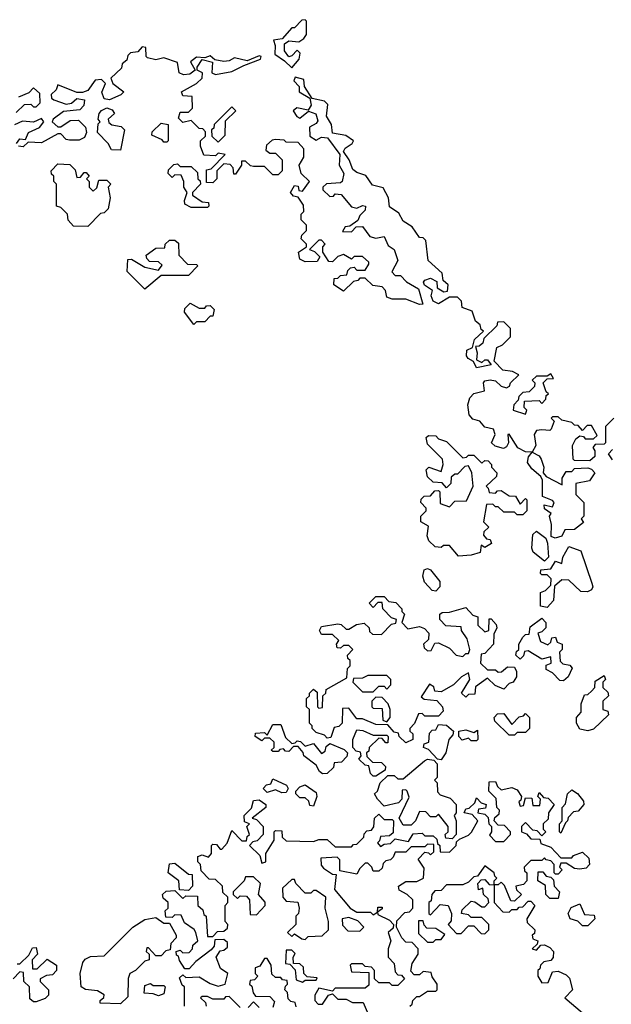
# Model space of a CAD drawing. Extents: x 2701205 to 2963787, y 496209 to 720276.
# Tile 45 of 154: x 2763994 to 2766171, y 658361 to 661980. Entities that reach past the tile are written whole.
import ezdxf

# ---------------------------------------------------------------- set-up
doc = ezdxf.new("R2010")
doc.units = 0

msp = doc.modelspace()

# ---------------------------------------------------------------- linework, layer by layer
at = {"layer": '0CON05XD'}
for points in [[(2764995, 661802.5), (2765022.5, 661835), (2765026.4, 661856.4), (2765015, 661867.5), (2764995, 661846.7), (2764983.8, 661843.8), (2764968.8, 661865), (2764968.3, 661891.7), (2764985, 661902.5), (2765021.7, 661898.3), (2765039.3, 661910.7), (2765050, 661925), (2765050, 661975), (2765045, 661980), (2765031.7, 661978.3), (2765005, 661950), (2764995, 661950), (2764960, 661910), (2764927.5, 661905), (2764934, 661885), (2764932.7, 661852.7), (2764968.8, 661828.8), (2764995, 661802.5)], [(2764818.6, 661811.4), (2764880, 661835), (2764882.5, 661845), (2764875, 661847.5), (2764830.7, 661829.3), (2764785, 661840), (2764765, 661828.8), (2764745, 661826.2), (2764712.5, 661832.5), (2764695, 661846.7), (2764675, 661840), (2764645, 661842.5), (2764622.5, 661825), (2764640, 661795), (2764620, 661780), (2764596.8, 661776.8), (2764581.2, 661785), (2764575, 661822.5), (2764525, 661840), (2764495, 661832.5), (2764465, 661840), (2764460, 661845), (2764458.3, 661878.3), (2764445, 661880), (2764428.3, 661861.7), (2764401.7, 661858.3), (2764391.7, 661848.3), (2764388.3, 661831.7), (2764371.7, 661818.3), (2764368.3, 661801.7), (2764330, 661765), (2764337.5, 661745), (2764377.5, 661715), (2764366.4, 661703.6), (2764325, 661685.6), (2764305, 661688.8), (2764296.4, 661713.6), (2764310, 661745), (2764295, 661760), (2764271.7, 661758.3), (2764245, 661720), (2764225, 661712.5), (2764205, 661712.5), (2764135, 661740), (2764128.3, 661721.7), (2764110, 661705), (2764111.7, 661691.7), (2764120, 661685), (2764165, 661670), (2764185, 661673.3), (2764205, 661690), (2764232.5, 661685), (2764230, 661665), (2764215, 661649.2), (2764155, 661642), (2764118, 661615), (2764113.3, 661605), (2764135, 661586.2), (2764145, 661586.2), (2764180.3, 661609.7), (2764210.3, 661610.3), (2764236.7, 661585), (2764240, 661565), (2764233, 661547), (2764213, 661537), (2764177, 661537), (2764165, 661540), (2764145, 661560), (2764135, 661560), (2764075, 661527.5), (2764025, 661530), (2764007, 661513), (2763990, 661515)], [(2766180, 660515), (2766150, 660485), (2766150, 660425), (2766145, 660420), (2766111.7, 660418.3), (2766102.5, 660407.5), (2766110, 660395), (2766110, 660375), (2766091.7, 660358.3), (2766035, 660360), (2766030, 660365), (2766027.5, 660415), (2766040, 660440), (2766055, 660450), (2766068.3, 660448.3), (2766075, 660440), (2766105, 660440), (2766118.3, 660451.7), (2766098.3, 660488.3), (2766081.7, 660488.3), (2766065, 660470), (2766048.3, 660488.3), (2766035, 660490), (2766025, 660500), (2765988.3, 660508.3), (2765975, 660520), (2765955, 660520), (2765950, 660515), (2765960, 660505), (2765950, 660475), (2765945, 660470), (2765915, 660472.5), (2765895, 660470), (2765887.5, 660455), (2765892.5, 660415), (2765880, 660390), (2765905, 660377.5), (2765913.3, 660365), (2765922.5, 660335), (2765920, 660315), (2765931.7, 660301.7), (2765990, 660270), (2765990, 660295), (2766005, 660320), (2766025, 660320), (2766035, 660330), (2766085, 660332.5), (2766098.3, 660328.3), (2766110, 660315), (2766090, 660285), (2766040, 660275), (2766040, 660235), (2766070, 660205), (2766070, 660155), (2766060, 660145), (2766068.3, 660131.7), (2766035, 660106.7), (2766000, 660105), (2765988.5, 660081.5), (2765964.2, 660074.2), (2765950, 660080), (2765951.2, 660125), (2765943.3, 660155), (2765950, 660165), (2765925, 660182.5), (2765923.3, 660196.7), (2765955, 660190), (2765960, 660205), (2765955, 660212.5), (2765917.5, 660227.5), (2765917.5, 660287.5), (2765911.7, 660301.7), (2765878.8, 660328.8), (2765862.3, 660352.3), (2765866.2, 660373.8), (2765880, 660390), (2765855, 660391.2), (2765826.5, 660406.5), (2765795, 660456.2), (2765790, 660455), (2765792, 660425), (2765785, 660410), (2765773.8, 660403.8), (2765743, 660413), (2765730, 660425), (2765743.3, 660455), (2765737.5, 660475), (2765705, 660482.5), (2765687.5, 660505), (2765661.7, 660511.7), (2765648.3, 660528.3), (2765643.3, 660565), (2765649.7, 660590.3), (2765665, 660606.2), (2765703.8, 660616.2), (2765700, 660645), (2765705, 660652.5), (2765725, 660656.7), (2765745, 660652.5), (2765765, 660632.5), (2765785, 660627.5), (2765796.4, 660633.6), (2765800, 660645), (2765830, 660675), (2765807.5, 660687.5), (2765771.7, 660691.7), (2765740, 660725), (2765750, 660775), (2765770, 660785), (2765800, 660815), (2765800, 660845), (2765775, 660870), (2765751.7, 660868.3), (2765750, 660855), (2765701.7, 660808.3), (2765698.3, 660791.7), (2765685, 660780), (2765671.7, 660778.3), (2765677.5, 660755), (2765675, 660730), (2765695, 660720), (2765705, 660730), (2765715, 660730), (2765728.3, 660711.7), (2765675, 660700), (2765663.3, 660723.3), (2765644.4, 660734.4), (2765637.5, 660745), (2765638.8, 660765), (2765660, 660775), (2765667.5, 660805), (2765700, 660835), (2765691.7, 660841.7), (2765688.3, 660858.3), (2765671.7, 660871.7), (2765658.3, 660908.3), (2765621.7, 660921.7), (2765620, 660945), (2765605, 660960), (2765575, 660960), (2765535, 660935.8), (2765516, 660945), (2765508, 660965), (2765512.5, 660985), (2765484, 661004), (2765480, 661015), (2765485, 661022.5), (2765505, 661030), (2765528.3, 661018.3), (2765530, 660995), (2765555, 660980), (2765568.3, 660981.7), (2765570, 661005), (2765551.7, 661021.7), (2765548.3, 661048.3), (2765496.7, 661095), (2765488.3, 661168.3), (2765478.3, 661178.3), (2765465, 661180), (2765438.3, 661218.3), (2765405, 661240), (2765389.3, 661269.3), (2765355, 661292.5), (2765351.2, 661325), (2765331.7, 661361.7), (2765291.7, 661371.7), (2765267.5, 661407.5), (2765235, 661418), (2765219.7, 661429.7), (2765206.2, 661465), (2765186, 661495), (2765191.7, 661508.3), (2765217.5, 661525), (2765222.5, 661535), (2765194.1, 661554.1), (2765145, 661562.5), (2765141.2, 661595), (2765123.3, 661625), (2765128.3, 661668.3), (2765115, 661680), (2765070.7, 661690.7), (2765042.5, 661735), (2765040, 661760), (2765008.3, 661768.3), (2765003.3, 661755), (2765022.5, 661735), (2765022.5, 661715), (2765061.7, 661691.7), (2765066.4, 661666.4), (2765055, 661647.5), (2765013.8, 661656.2), (2765000, 661645), (2765013.6, 661623.6), (2765025, 661617.5), (2765056.4, 661643.6), (2765084.3, 661634.3), (2765091.2, 661608.8), (2765085, 661598.8), (2765060, 661585), (2765061.7, 661551.7), (2765085, 661537.5), (2765105, 661548.8), (2765126.1, 661546.1), (2765172, 661485), (2765170, 661445), (2765186.7, 661415), (2765180, 661385), (2765175, 661380), (2765123, 661377), (2765110, 661365), (2765110, 661355), (2765135, 661330), (2765148.3, 661331.7), (2765155, 661340), (2765177, 661337), (2765215, 661292.5), (2765235, 661287.5), (2765255, 661297.5), (2765266.7, 661295), (2765265, 661280), (2765245, 661260), (2765238.3, 661241.7), (2765208.3, 661221.7), (2765191.7, 661218.3), (2765181.7, 661201.7), (2765215, 661200), (2765231.7, 661218.3), (2765255, 661220), (2765283, 661183), (2765305, 661176.7), (2765335, 661183.3), (2765350, 661150), (2765372, 661135), (2765385.8, 661095), (2765363, 661053), (2765375, 661040), (2765395, 661040), (2765417, 661017), (2765461.4, 660991.4), (2765477.5, 660935), (2765465, 660933.3), (2765415, 660953.3), (2765365, 660952.5), (2765345, 660960), (2765340, 660985), (2765328.3, 660998.3), (2765293, 661003), (2765265, 661030), (2765245, 661030), (2765238.3, 661021.7), (2765221.7, 661018.3), (2765185, 660982.5), (2765150, 661005), (2765151.7, 661028.3), (2765165, 661030), (2765175, 661040), (2765198.3, 661041.7), (2765201.7, 661058.3), (2765211.7, 661068.3), (2765225, 661070), (2765235, 661060), (2765265, 661060), (2765278.3, 661081.7), (2765278.3, 661088.3), (2765255, 661110), (2765225, 661110), (2765215, 661100), (2765185, 661117.5), (2765165, 661110), (2765145, 661090), (2765131.7, 661091.7), (2765110, 661125), (2765110, 661145), (2765117.5, 661155), (2765105, 661170), (2765095, 661170), (2765060, 661135), (2765078.3, 661128.3), (2765098.3, 661108.3), (2765088.3, 661091.7), (2765045, 661090), (2765025, 661100), (2765020, 661125), (2765050, 661145), (2765050, 661155), (2765030, 661175), (2765031.7, 661188.3), (2765050, 661205), (2765050, 661225), (2765030, 661245), (2765030, 661265), (2765040, 661275), (2765038.3, 661298.3), (2765018.3, 661328.3), (2765001.7, 661331.7), (2764990, 661345), (2765005, 661370), (2765018.3, 661368.3), (2765021.7, 661351.7), (2765035, 661350), (2765060, 661385), (2765030, 661415), (2765022.5, 661445), (2765040, 661475), (2765040, 661505), (2765018.3, 661528.3), (2764975, 661530), (2764967, 661537), (2764935, 661540), (2764923, 661537), (2764901.7, 661518.3), (2764900, 661500), (2764915, 661490), (2764935, 661490), (2764960, 661465), (2764960, 661425), (2764945, 661410), (2764925, 661410), (2764895, 661440), (2764855, 661440), (2764843, 661443), (2764825, 661460), (2764810, 661460), (2764810, 661445), (2764788.3, 661411.7), (2764781.7, 661411.7), (2764780, 661435), (2764768.3, 661448.3), (2764745, 661450), (2764720, 661425), (2764720, 661395), (2764705, 661380), (2764681.7, 661381.7), (2764681.7, 661428.3), (2764698.3, 661431.7), (2764750, 661485), (2764725, 661490), (2764715, 661480), (2764671.7, 661481.7), (2764660, 661515), (2764660, 661535), (2764678.3, 661551.7), (2764678.3, 661568.3), (2764668.3, 661578.3), (2764655, 661580), (2764625, 661610), (2764595, 661602.5), (2764578.3, 661618.3), (2764585, 661640), (2764615, 661640), (2764630, 661655), (2764628.3, 661698.3), (2764595, 661700), (2764590, 661715), (2764645, 661746), (2764666, 661765), (2764666.7, 661785), (2764647.5, 661795), (2764646.7, 661805), (2764665, 661833.3), (2764703.6, 661823.6), (2764701.2, 661785), (2764715, 661778), (2764775, 661790), (2764818.6, 661811.4)], [(2763981.7, 661638.3), (2764011.7, 661668.3), (2764035, 661670), (2764045, 661660), (2764055, 661660), (2764070, 661675), (2764068.3, 661708.3), (2764045, 661730), (2764028.3, 661711.7), (2763990, 661695)], [(2764365, 661500), (2764331.7, 661501.7), (2764320, 661525), (2764280, 661565), (2764283, 661597), (2764290, 661605), (2764282.5, 661615), (2764286.7, 661635), (2764295, 661646.2), (2764314.3, 661655.7), (2764335, 661648.8), (2764342.5, 661635), (2764320, 661615), (2764321.7, 661601.7), (2764333, 661593), (2764367, 661587), (2764380, 661575), (2764365, 661500)], [(2764725, 661530), (2764750, 661555), (2764751.7, 661608.3), (2764790, 661645), (2764775, 661660), (2764710, 661595), (2764708.3, 661581.7), (2764700, 661575), (2764701.7, 661551.7), (2764725, 661530)], [(2763982.5, 661525), (2763995, 661542.5), (2764015, 661540), (2764026.2, 661565), (2764066.7, 661583.3), (2764083.3, 661605), (2764075, 661616.7), (2764045, 661603.8), (2764005, 661606.7), (2763975, 661594)], [(2764535, 661530), (2764525, 661530), (2764518.3, 661538.3), (2764480, 661555), (2764481.7, 661568.3), (2764515, 661600), (2764540, 661595), (2764540, 661535), (2764535, 661530)], [(2764245, 661220), (2764191.7, 661221.7), (2764173, 661243), (2764170, 661265), (2764145, 661290), (2764130, 661295), (2764130, 661375), (2764120, 661385), (2764120, 661405), (2764111.7, 661411.7), (2764110, 661425), (2764135, 661450), (2764178.3, 661448.3), (2764198.3, 661428.3), (2764205, 661400), (2764218.3, 661401.7), (2764231.7, 661418.3), (2764238.3, 661418.3), (2764250, 661405), (2764240, 661395), (2764250, 661385), (2764250, 661365), (2764265, 661350), (2764278.3, 661361.7), (2764285, 661390), (2764315, 661390), (2764330, 661375), (2764320, 661365), (2764327.5, 661325), (2764320, 661285), (2764305, 661270), (2764291.7, 661268.3), (2764245, 661220)], [(2764685, 661290), (2764625, 661290), (2764601.7, 661301.7), (2764600, 661315), (2764610, 661345), (2764597.5, 661365), (2764597.5, 661385), (2764588.3, 661408.3), (2764565, 661410), (2764555, 661400), (2764540, 661415), (2764541.7, 661428.3), (2764561.7, 661448.3), (2764575, 661450), (2764585, 661440), (2764625, 661440), (2764648.3, 661418.3), (2764650, 661395), (2764658.3, 661388.3), (2764660, 661375), (2764630, 661345), (2764630, 661335), (2764665, 661310), (2764688.3, 661308.3), (2764690, 661295), (2764685, 661290)], [(2764455, 660990), (2764390, 661055), (2764391.7, 661098.3), (2764405, 661100), (2764455, 661070), (2764505, 661060), (2764518.3, 661078.3), (2764505, 661090), (2764471.7, 661091.7), (2764461.7, 661101.7), (2764460, 661115), (2764495, 661140), (2764528.3, 661141.7), (2764530, 661155), (2764545, 661170), (2764565, 661170), (2764578.3, 661158.3), (2764580, 661115), (2764611.7, 661081.7), (2764645, 661080), (2764650, 661075), (2764615, 661040), (2764515, 661040), (2764455, 660990)], [(2764635, 660860), (2764600, 660905), (2764601.7, 660918.3), (2764621.7, 660938.3), (2764655, 660920), (2764675, 660920), (2764681.7, 660928.3), (2764695, 660930), (2764710, 660915), (2764705, 660890), (2764695, 660890), (2764675, 660870), (2764645, 660870), (2764635, 660860)], [(2765855, 660530), (2765860, 660545), (2765850, 660555), (2765851.7, 660578.3), (2765905, 660580), (2765915, 660570), (2765930, 660585), (2765931.7, 660598.3), (2765940, 660605), (2765931.7, 660611.7), (2765920, 660645), (2765935, 660660), (2765958.3, 660661.7), (2765948.3, 660678.3), (2765935, 660670), (2765895, 660670), (2765880, 660655), (2765890, 660645), (2765888.3, 660631.7), (2765868.3, 660611.7), (2765845, 660610), (2765830, 660595), (2765828.3, 660581.7), (2765812.5, 660565), (2765810, 660545), (2765855, 660530)], [(2765608.3, 660008.3), (2765575, 660047.5), (2765553, 660047), (2765545, 660040), (2765523, 660043), (2765500, 660065), (2765493, 660083), (2765498.3, 660118.3), (2765470, 660135), (2765470, 660155), (2765490, 660175), (2765490, 660185), (2765470, 660205), (2765471.7, 660218.3), (2765481.7, 660228.3), (2765505, 660230), (2765521.7, 660248.3), (2765535, 660250), (2765540, 660245), (2765541.7, 660201.7), (2765575, 660190), (2765595, 660210), (2765638.3, 660211.7), (2765662.5, 660265), (2765657.5, 660315), (2765645, 660340), (2765631.7, 660338.3), (2765605, 660310), (2765595, 660310), (2765581.7, 660298.3), (2765580, 660275), (2765565, 660260), (2765548.3, 660278.3), (2765515, 660280), (2765495, 660300), (2765490, 660325), (2765500, 660335), (2765545, 660320), (2765552.5, 660345), (2765550, 660365), (2765495, 660420), (2765490, 660445), (2765498.3, 660451.7), (2765525, 660450), (2765535, 660440), (2765565, 660430), (2765625, 660370), (2765638.3, 660371.7), (2765645, 660380), (2765665, 660380), (2765695, 660350), (2765705, 660360), (2765718.3, 660358.3), (2765730, 660345), (2765730, 660335), (2765750, 660315), (2765748.3, 660301.7), (2765710, 660265), (2765718.3, 660258.3), (2765721.7, 660241.7), (2765745, 660240), (2765751.7, 660248.3), (2765765, 660250), (2765795, 660230), (2765818.3, 660228.3), (2765835, 660200), (2765855, 660220), (2765860, 660215), (2765860, 660175), (2765845, 660160), (2765825, 660160), (2765815, 660170), (2765775, 660170), (2765755, 660190), (2765745, 660190), (2765735, 660200), (2765711.7, 660198.3), (2765700, 660135), (2765720, 660115), (2765701.7, 660098.3), (2765700, 660085), (2765711.7, 660071.7), (2765725, 660070), (2765730, 660055), (2765705, 660040), (2765691.7, 660048.3), (2765688.3, 660021.7), (2765655, 660012.5), (2765608.3, 660008.3)], [(2766175, 660362.5), (2766160, 660385), (2766175, 660400)], [(2765925, 659990), (2765883.6, 660023.6), (2765878.3, 660038.3), (2765882.5, 660087.5), (2765895, 660100), (2765930, 660075), (2765936.4, 660056.4), (2765940, 660005), (2765925, 659990)], [(2765935, 659820), (2765910, 659825), (2765910, 659875), (2765928.3, 659881.7), (2765948.3, 659901.7), (2765950, 659925), (2765935, 659940), (2765915, 659940), (2765910, 659945), (2765911.7, 659958.3), (2765948.3, 659961.7), (2765965, 659990), (2765988.3, 659981.7), (2765992.5, 660005), (2766015, 660043.3), (2766058.3, 660028.3), (2766099.3, 659909.3), (2766102.5, 659895), (2766097.5, 659885), (2766083, 659877), (2766058.3, 659878.3), (2766015, 659920), (2765988.3, 659921.7), (2765961.7, 659898.3), (2765957.5, 659845), (2765935, 659820)], [(2765525, 659880), (2765511.7, 659881.7), (2765483, 659913), (2765477.5, 659935), (2765481.7, 659958.3), (2765495, 659962.5), (2765505, 659957.5), (2765540, 659915), (2765540, 659895), (2765525, 659880)], [(2765415, 659322.5), (2765390, 659345), (2765388.3, 659358.3), (2765371.7, 659361.7), (2765348.3, 659388.3), (2765305, 659390), (2765255, 659410), (2765235, 659410), (2765205, 659450), (2765181.7, 659448.3), (2765180, 659395), (2765168.3, 659381.7), (2765151.7, 659378.3), (2765138.3, 659341.7), (2765125, 659340), (2765115, 659350), (2765085, 659360), (2765070, 659375), (2765070, 659385), (2765060, 659395), (2765060, 659445), (2765050, 659455), (2765050, 659485), (2765060, 659495), (2765060, 659505), (2765075, 659520), (2765088.3, 659508.3), (2765090, 659455), (2765095, 659450), (2765108.3, 659451.7), (2765110, 659495), (2765120, 659505), (2765121.7, 659518.3), (2765198.3, 659561.7), (2765200, 659595), (2765210, 659605), (2765210, 659625), (2765201.7, 659631.7), (2765200, 659645), (2765220, 659665), (2765205, 659680), (2765185, 659680), (2765175, 659670), (2765161.7, 659671.7), (2765160, 659685), (2765168.3, 659698.3), (2765145, 659720), (2765105, 659720), (2765097.5, 659735), (2765105, 659750), (2765165, 659760), (2765177, 659757), (2765195, 659740), (2765205, 659740), (2765233, 659757), (2765261.7, 659761.7), (2765280, 659745), (2765281.7, 659731.7), (2765291.7, 659721.7), (2765325, 659720), (2765361.7, 659758.3), (2765378.3, 659761.7), (2765380, 659775), (2765361.7, 659781.7), (2765330, 659815), (2765328.3, 659838.3), (2765311.7, 659838.3), (2765295, 659820), (2765280, 659835), (2765305, 659860), (2765335, 659860), (2765351.7, 659841.7), (2765378.3, 659838.3), (2765400, 659815), (2765400, 659805), (2765410, 659795), (2765400, 659765), (2765421.7, 659741.7), (2765465, 659750), (2765483, 659743), (2765500, 659725), (2765498.3, 659701.7), (2765480, 659685), (2765481.7, 659671.7), (2765495, 659660), (2765508.3, 659661.7), (2765521.7, 659688.3), (2765535, 659690), (2765575, 659670), (2765600, 659645), (2765625, 659640), (2765635, 659650), (2765645, 659650), (2765650, 659665), (2765640, 659705), (2765620, 659735), (2765618.3, 659748.3), (2765562.5, 659752.5), (2765540, 659775), (2765540, 659795), (2765548.3, 659801.7), (2765575, 659802.5), (2765635, 659820), (2765661.7, 659791.7), (2765680, 659785), (2765680, 659755), (2765705, 659730), (2765720, 659735), (2765721.7, 659778.3), (2765728.3, 659778.3), (2765747, 659757), (2765750, 659745), (2765738.3, 659721.7), (2765737.5, 659685), (2765705, 659650), (2765691.7, 659648.3), (2765690, 659615), (2765715, 659590), (2765745, 659590), (2765755, 659582.5), (2765767, 659583), (2765788.3, 659601.7), (2765815, 659600), (2765822.5, 659585), (2765822.5, 659565), (2765810, 659545), (2765795, 659540), (2765775, 659520), (2765743, 659533), (2765715, 659560), (2765671.7, 659528.3), (2765668.3, 659501.7), (2765645, 659500), (2765635, 659490), (2765620, 659505), (2765650, 659555), (2765645, 659580), (2765620, 659565), (2765590, 659535), (2765545, 659510), (2765521.7, 659511.7), (2765518.3, 659528.3), (2765501.7, 659538.3), (2765471.7, 659491.7), (2765482.5, 659482.5), (2765528.3, 659478.3), (2765550, 659455), (2765551.7, 659438.3), (2765535, 659420), (2765485, 659420), (2765475, 659430), (2765461.7, 659428.3), (2765447, 659393), (2765430, 659375), (2765430, 659365), (2765440, 659355), (2765440, 659335), (2765415, 659322.5)], [(2765995, 659550), (2765981.7, 659551.7), (2765955, 659580), (2765931.7, 659591.7), (2765931.7, 659608.3), (2765950, 659615), (2765948.3, 659638.3), (2765915, 659630), (2765865, 659660), (2765851.7, 659658.3), (2765848.3, 659641.7), (2765835, 659630), (2765820, 659645), (2765821.7, 659658.3), (2765830, 659665), (2765830, 659685), (2765845, 659710), (2765855, 659720), (2765868.3, 659721.7), (2765871.7, 659748.3), (2765915, 659780), (2765930, 659765), (2765930, 659745), (2765915, 659730), (2765900, 659725), (2765910, 659695), (2765937.5, 659682.5), (2765948.3, 659691.7), (2765951.7, 659708.3), (2765965, 659710), (2765971.7, 659691.7), (2765990, 659685), (2765990, 659665), (2765980, 659655), (2765983, 659623), (2765993, 659613), (2766018.3, 659608.3), (2766027, 659597), (2766012.5, 659565), (2765995, 659550)], [(2765295, 659510), (2765315, 659530), (2765335, 659530), (2765345, 659520), (2765360, 659535), (2765360, 659555), (2765345, 659570), (2765275, 659570), (2765255, 659560), (2765221.7, 659558.3), (2765220, 659545), (2765255, 659510), (2765295, 659510)], [(2766085, 659366.7), (2766055, 659372.5), (2766042.5, 659395), (2766042.5, 659415), (2766060, 659435), (2766060, 659465), (2766071.7, 659498.3), (2766085, 659500), (2766098.3, 659511.7), (2766110, 659525), (2766111.7, 659548.3), (2766145, 659570), (2766150, 659555), (2766140, 659545), (2766140, 659525), (2766158.3, 659508.3), (2766160, 659495), (2766140, 659475), (2766140, 659445), (2766158.3, 659438.3), (2766160, 659425), (2766105, 659372.5), (2766085, 659366.7)], [(2765345, 659400), (2765357.5, 659415), (2765357.5, 659445), (2765350, 659465), (2765328.3, 659488.3), (2765305, 659490), (2765290, 659475), (2765290, 659455), (2765295, 659450), (2765328.3, 659448.3), (2765330, 659405), (2765345, 659400)], [(2765815, 659350), (2765795, 659350), (2765741.7, 659401.7), (2765740, 659415), (2765751.7, 659428.3), (2765775, 659430), (2765805, 659390), (2765831.7, 659418.3), (2765848.3, 659421.7), (2765855, 659430), (2765870, 659415), (2765870, 659375), (2765855, 659360), (2765825, 659360), (2765815, 659350)], [(2765108.3, 659208.3), (2765097, 659217), (2765085, 659240), (2765040, 659275), (2765037, 659287), (2765018.3, 659308.3), (2765001.7, 659308.3), (2764985, 659290), (2764971.7, 659291.7), (2764965, 659300), (2764951.7, 659298.3), (2764945, 659290), (2764925, 659290), (2764920, 659295), (2764930, 659305), (2764930, 659325), (2764915, 659340), (2764895, 659340), (2764885, 659330), (2764860, 659345), (2764861.7, 659358.3), (2764895, 659360), (2764905, 659350), (2764925, 659390), (2764955, 659390), (2764971.7, 659341.7), (2764995, 659320), (2765008.3, 659321.7), (2765015, 659330), (2765027, 659327), (2765045, 659310), (2765075, 659320), (2765105, 659282.5), (2765118.3, 659291.7), (2765121.7, 659308.3), (2765135, 659320), (2765188.3, 659298.3), (2765200, 659285), (2765198.3, 659271.7), (2765178.3, 659251.7), (2765151.7, 659248.3), (2765148.3, 659231.7), (2765125, 659210), (2765108.3, 659208.3)], [(2765545, 659260), (2765531.7, 659261.7), (2765498.3, 659298.3), (2765480, 659305), (2765481.7, 659318.3), (2765500, 659325), (2765501.7, 659358.3), (2765511.7, 659368.3), (2765525, 659370), (2765535, 659390), (2765565, 659387.5), (2765590, 659365), (2765588.3, 659351.7), (2765572.5, 659335), (2765562.5, 659285), (2765545, 659260)], [(2765305, 659200), (2765295, 659200), (2765285, 659210), (2765278.3, 659238.3), (2765265, 659240), (2765241.7, 659261.7), (2765250, 659275), (2765248.3, 659288.3), (2765231.7, 659291.7), (2765220, 659305), (2765220, 659335), (2765235, 659370), (2765257, 659367), (2765295, 659350), (2765345, 659350), (2765350, 659345), (2765348.3, 659321.7), (2765341.7, 659321.7), (2765328.3, 659338.3), (2765315, 659340), (2765280, 659305), (2765278.3, 659291.7), (2765270, 659285), (2765271.7, 659271.7), (2765291.7, 659251.7), (2765325, 659250), (2765340, 659235), (2765338.3, 659221.7), (2765305, 659200)], [(2765675, 659330), (2765655, 659330), (2765645, 659340), (2765621.7, 659331.7), (2765610, 659345), (2765610, 659365), (2765635, 659370), (2765665, 659360), (2765678.3, 659368.3), (2765680, 659335), (2765675, 659330)], [(2765585, 658970), (2765561.7, 658971.7), (2765560, 658985), (2765570, 658995), (2765570, 659015), (2765535, 659060), (2765525, 659050), (2765505, 659050), (2765488.3, 659068.3), (2765465, 659070), (2765450, 659035), (2765435, 659020), (2765405, 659020), (2765390, 659045), (2765427, 659123), (2765420, 659145), (2765415, 659150), (2765401.7, 659148.3), (2765400, 659115), (2765388.3, 659101.7), (2765335, 659090), (2765310, 659115), (2765300, 659135), (2765310, 659145), (2765320, 659175), (2765348.3, 659201.7), (2765371.7, 659201.7), (2765385, 659190), (2765405, 659190), (2765483.3, 659256.7), (2765495, 659262.5), (2765518.3, 659258.3), (2765530, 659245), (2765530, 659195), (2765520, 659185), (2765530, 659175), (2765531.7, 659141.7), (2765541.7, 659131.7), (2765578.3, 659118.3), (2765600, 659095), (2765600, 659065), (2765592.5, 659055), (2765600, 659035), (2765600, 658985), (2765585, 658970)], [(2764600, 658355), (2764600, 658425), (2764591.7, 658431.7), (2764581.7, 658458.3), (2764595, 658470), (2764605, 658460), (2764655, 658462.5), (2764695, 658437.5), (2764725, 658427.5), (2764750, 658435), (2764760, 658475), (2764733.3, 658493.3), (2764717.5, 658535), (2764731.7, 658558.3), (2764745, 658560), (2764758.3, 658571.7), (2764758.3, 658588.3), (2764745, 658600), (2764711.7, 658598.3), (2764710, 658575), (2764698.3, 658561.7), (2764641.7, 658518.3), (2764618.3, 658491.7), (2764601.7, 658491.7), (2764581.7, 658521.7), (2764578.3, 658538.3), (2764571.7, 658541.7), (2764570, 658555), (2764585, 658560), (2764595, 658550), (2764618.3, 658551.7), (2764630, 658565), (2764631.7, 658578.3), (2764650, 658595), (2764642.5, 658625), (2764636.7, 658636.7), (2764600.7, 658660.7), (2764588.3, 658688.3), (2764565, 658690), (2764555, 658680), (2764531.7, 658681.7), (2764530, 658705), (2764540, 658715), (2764540, 658735), (2764521.7, 658751.7), (2764520, 658765), (2764533, 658777), (2764565, 658780), (2764595, 658750), (2764605, 658760), (2764648.3, 658758.3), (2764650, 658725), (2764668.3, 658708.3), (2764671.7, 658691.7), (2764680, 658685), (2764685, 658610), (2764705, 658610), (2764721.7, 658628.3), (2764745, 658630), (2764758.3, 658641.7), (2764760, 658655), (2764750, 658665), (2764750, 658725), (2764760, 658735), (2764760, 658755), (2764741.7, 658771.7), (2764740, 658795), (2764715, 658820), (2764691.7, 658821.7), (2764661.7, 658851.7), (2764660, 658875), (2764650, 658885), (2764650, 658905), (2764665, 658910), (2764688.3, 658901.7), (2764700, 658915), (2764700, 658945), (2764705, 658950), (2764718.3, 658948.3), (2764731.7, 658931.7), (2764738.3, 658931.7), (2764757, 658953), (2764775, 659000), (2764811.7, 658961.7), (2764828.3, 658961.7), (2764831.7, 658978.3), (2764840, 658985), (2764830, 659015), (2764840, 659025), (2764821.7, 659031.7), (2764820, 659055), (2764847.5, 659082.5), (2764855, 659110), (2764875, 659112.5), (2764900, 659095), (2764900, 659085), (2764850, 659045), (2764865, 659040), (2764890, 659015), (2764890, 658985), (2764868.3, 658961.7), (2764851.7, 658958.3), (2764840, 658945), (2764878.3, 658908.3), (2764885, 658880), (2764900, 658885), (2764900, 658915), (2764930, 658965), (2764930, 658995), (2764935, 659000), (2764958.3, 658998.3), (2764960, 658975), (2764975, 658962.5), (2765075, 658960), (2765095, 658967.5), (2765125, 658967.5), (2765155, 658940), (2765215, 658940), (2765221.7, 658948.3), (2765235, 658950), (2765260, 658975), (2765261.7, 658988.3), (2765271.7, 658998.3), (2765288.3, 659001.7), (2765297, 659013), (2765300, 659045), (2765315, 659060), (2765335, 659040), (2765365, 659040), (2765370, 659035), (2765368.3, 658991.7), (2765355, 658980), (2765321.7, 658978.3), (2765318.3, 658961.7), (2765310, 658955), (2765321.7, 658941.7), (2765335, 658950), (2765358.3, 658951.7), (2765375, 658970), (2765425, 658960), (2765441.7, 658988.3), (2765475, 658990), (2765485, 658980), (2765515, 658980), (2765528.3, 658968.3), (2765531.7, 658951.7), (2765540, 658945), (2765541.7, 658921.7), (2765575, 658920), (2765600, 658945), (2765601.7, 658958.3), (2765611.7, 658968.3), (2765645, 658982.5), (2765656.4, 658993.6), (2765680, 659035), (2765658.3, 659058.3), (2765630, 659065), (2765635, 659080), (2765648.3, 659081.7), (2765668.3, 659101.7), (2765675, 659120), (2765691.7, 659101.7), (2765710, 659095), (2765708.3, 659081.7), (2765681.7, 659078.3), (2765680, 659065), (2765705, 659060), (2765718.3, 659048.3), (2765720, 659025), (2765730, 659015), (2765730, 658995), (2765723, 658983), (2765745, 658960), (2765775, 658960), (2765800, 658985), (2765800, 658995), (2765778.3, 659018.3), (2765755, 659020), (2765740, 659035), (2765741.7, 659048.3), (2765758.3, 659061.7), (2765760, 659075), (2765750, 659085), (2765747.5, 659117.5), (2765720, 659145), (2765721.7, 659178.3), (2765745, 659180), (2765751.7, 659161.7), (2765765, 659150), (2765805, 659157.5), (2765825, 659150), (2765840, 659125), (2765838.3, 659111.7), (2765830, 659105), (2765835, 659090), (2765848.3, 659091.7), (2765855, 659120), (2765878.3, 659118.3), (2765881.7, 659091.7), (2765908.3, 659091.7), (2765910, 659115), (2765900, 659125), (2765905, 659140), (2765921.7, 659121.7), (2765938.3, 659118.3), (2765960, 659095), (2765940, 659065), (2765938.3, 659041.7), (2765920, 659025), (2765920, 659005), (2765930, 658995), (2765915, 658980), (2765898.3, 658998.3), (2765881.7, 659001.7), (2765855, 659030), (2765840, 659015), (2765840, 658995), (2765858.3, 658988.3), (2765875, 658970), (2765908.3, 658968.3), (2765911.7, 658951.7), (2765948.3, 658938.3), (2765985, 658900), (2766025, 658900), (2766031.7, 658908.3), (2766065, 658920), (2766088.3, 658898.3), (2766090, 658875), (2766078.3, 658861.7), (2766055, 658857.5), (2766035, 658860), (2766005, 658880), (2765985, 658880), (2765980, 658865), (2765990, 658855), (2765975, 658840), (2765965, 658840), (2765960, 658845), (2765960, 658875), (2765948.3, 658888.3), (2765931.7, 658891.7), (2765925, 658900), (2765915, 658890), (2765875, 658890), (2765850, 658865), (2765851.7, 658851.7), (2765860, 658845), (2765860, 658815), (2765848.3, 658801.7), (2765820, 658795), (2765821.7, 658781.7), (2765840, 658765), (2765815, 658740), (2765801.7, 658741.7), (2765778.3, 658798.3), (2765765, 658810), (2765755, 658800), (2765740, 658800), (2765740, 658735), (2765771.7, 658701.7), (2765795, 658700), (2765805, 658710), (2765825, 658710), (2765831.7, 658718.3), (2765845, 658720), (2765865, 658740), (2765875, 658740), (2765890, 658725), (2765860, 658675), (2765861.7, 658661.7), (2765890, 658635), (2765888.3, 658621.7), (2765880, 658615), (2765881.7, 658601.7), (2765900, 658595), (2765898.3, 658581.7), (2765880, 658565), (2765895, 658560), (2765911.7, 658578.3), (2765925, 658580), (2765945, 658570), (2765957.5, 658555), (2765957, 658533), (2765948.3, 658521.7), (2765923, 658517), (2765910, 658505), (2765908.3, 658491.7), (2765900, 658485), (2765900, 658465), (2765915, 658440), (2765938.3, 658441.7), (2765955, 658480), (2765975, 658482.5), (2766005, 658470), (2766017.5, 658457.5), (2766027.5, 658415), (2766000, 658385), (2766065, 658330)], [(2764958.3, 659138.3), (2764935, 659150), (2764905, 659140), (2764890, 659155), (2764901.7, 659168.3), (2764918.3, 659171.7), (2764925, 659190), (2764976.4, 659166.4), (2764982.5, 659155), (2764975, 659140), (2764958.3, 659138.3)], [(2765075, 659090), (2765061.7, 659091.7), (2765058.3, 659108.3), (2765045, 659120), (2765025, 659120), (2765010, 659135), (2765010, 659145), (2765025, 659160), (2765045, 659167.5), (2765085, 659140), (2765087.5, 659125), (2765075, 659090)], [(2765985, 658990), (2765980, 658995), (2765980, 659025), (2765990, 659035), (2765990, 659085), (2766001.7, 659098.3), (2766010, 659135), (2766025, 659150), (2766046.4, 659136.4), (2766068.3, 659108.3), (2766070, 659095), (2766048.3, 659071.7), (2766031.7, 659068.3), (2766011.7, 659048.3), (2766010, 659035), (2766001.7, 659028.3), (2765985, 658990)], [(2765430, 658355), (2765438.3, 658361.7), (2765440, 658375), (2765455, 658390), (2765465, 658390), (2765495, 658410), (2765525, 658410), (2765530, 658415), (2765530, 658435), (2765511.7, 658461.7), (2765508.3, 658478.3), (2765478.3, 658481.7), (2765465, 658470), (2765445, 658470), (2765433, 658483), (2765438.3, 658511.7), (2765460, 658545), (2765460, 658565), (2765438.3, 658588.3), (2765415, 658590), (2765400, 658605), (2765380, 658645), (2765381.7, 658668.3), (2765411.7, 658698.3), (2765428.3, 658701.7), (2765440, 658715), (2765440, 658745), (2765420, 658765), (2765390.7, 658780.7), (2765387.5, 658795), (2765415, 658812.5), (2765455, 658812.5), (2765480, 658825), (2765481.7, 658861.7), (2765460, 658895), (2765485, 658920), (2765498.3, 658918.3), (2765505, 658910), (2765518.3, 658921.7), (2765518.3, 658948.3), (2765495, 658950), (2765485, 658940), (2765435, 658940), (2765415, 658920), (2765375, 658920), (2765368.3, 658901.7), (2765358.3, 658891.7), (2765341.7, 658888.3), (2765331.7, 658878.3), (2765328.3, 658861.7), (2765315, 658850), (2765295, 658850), (2765290, 658865), (2765275, 658880), (2765265, 658880), (2765245, 658860), (2765235, 658840), (2765171.7, 658851.7), (2765171.7, 658891.7), (2765161.7, 658901.7), (2765101.7, 658898.3), (2765103, 658873), (2765111.7, 658861.7), (2765145, 658840), (2765158.3, 658838.3), (2765153, 658783), (2765210, 658715), (2765235, 658700), (2765285, 658700), (2765295, 658690), (2765310, 658700), (2765311.7, 658718.3), (2765328.3, 658718.3), (2765328.3, 658711.7), (2765310, 658700), (2765311.7, 658691.7), (2765355, 658670), (2765370, 658655), (2765368.3, 658641.7), (2765350, 658625), (2765360, 658595), (2765350, 658565), (2765350, 658535), (2765371.7, 658511.7), (2765375, 658480), (2765385, 658470), (2765398.3, 658468.3), (2765410, 658455), (2765385, 658430), (2765365, 658430), (2765355, 658440), (2765315, 658440), (2765300, 658455), (2765300, 658485), (2765288.3, 658498.3), (2765265, 658500), (2765255, 658510), (2765215, 658510), (2765210, 658505), (2765215, 658480), (2765278.3, 658478.3), (2765278.3, 658431.7), (2765265, 658420), (2765155, 658420), (2765145, 658410), (2765095, 658420), (2765080, 658395), (2765080, 658375), (2765091.7, 658361.7), (2765108.3, 658361.7), (2765130, 658395), (2765145, 658400), (2765165, 658380), (2765195, 658380), (2765218.3, 658368.3), (2765258.3, 658368.3), (2765273, 658333)], [(2764615, 658780), (2764581.7, 658781.7), (2764580, 658815), (2764540, 658845), (2764545, 658877.5), (2764565, 658880), (2764615, 658840), (2764628.3, 658838.3), (2764630, 658795), (2764615, 658780)], [(2765705, 658620), (2765720, 658635), (2765720, 658655), (2765695, 658680), (2765655, 658680), (2765645, 658690), (2765620, 658695), (2765621.7, 658708.3), (2765655, 658740), (2765668.3, 658738.3), (2765695, 658720), (2765705, 658720), (2765720, 658735), (2765718.3, 658748.3), (2765700, 658765), (2765698.3, 658788.3), (2765681.7, 658781.7), (2765680, 658805), (2765691.7, 658818.3), (2765705, 658820), (2765721.7, 658801.7), (2765740, 658800), (2765740, 658815), (2765750, 658825), (2765741.7, 658831.7), (2765740, 658845), (2765705, 658870), (2765678.3, 658831.7), (2765665, 658830), (2765645, 658810), (2765625, 658800), (2765565, 658800), (2765545, 658780), (2765521.7, 658778.3), (2765510, 658765), (2765508.3, 658741.7), (2765500, 658735), (2765500, 658695), (2765505, 658690), (2765541.7, 658728.3), (2765570, 658725), (2765582.5, 658695), (2765581.7, 658668.3), (2765570, 658655), (2765601.7, 658621.7), (2765618.3, 658621.7), (2765645, 658650), (2765665, 658650), (2765691.7, 658621.7), (2765705, 658620)], [(2764865, 658690), (2764897.5, 658725), (2764897, 658737), (2764872.5, 658765), (2764880, 658805), (2764855, 658830), (2764825, 658830), (2764820, 658815), (2764780, 658775), (2764780, 658765), (2764795, 658750), (2764805, 658760), (2764828.3, 658758.3), (2764840, 658745), (2764841.7, 658691.7), (2764865, 658690)], [(2765975, 658750), (2765945, 658750), (2765930, 658765), (2765928.3, 658798.3), (2765900, 658815), (2765901.7, 658848.3), (2765918.3, 658848.3), (2765931.7, 658831.7), (2765948.3, 658828.3), (2765958.3, 658818.3), (2765960, 658795), (2765980, 658775), (2765975, 658750)], [(2765045, 658600), (2765055, 658610), (2765107, 658613), (2765130, 658635), (2765130, 658665), (2765117.5, 658715), (2765120, 658755), (2765085, 658780), (2765075, 658780), (2765065, 658770), (2765045, 658770), (2765010, 658805), (2765005, 658820), (2764995, 658820), (2764961.7, 658788.3), (2764962.5, 658755), (2764975, 658740), (2765017, 658737), (2765022.5, 658715), (2765020, 658695), (2765010, 658685), (2765010, 658655), (2764980, 658625), (2764995, 658610), (2765005, 658620), (2765031.7, 658601.7), (2765045, 658600)], [(2766085, 658650), (2766065, 658650), (2766047, 658667), (2766020, 658675), (2766012.5, 658695), (2766023.3, 658716.7), (2766055, 658730), (2766071.7, 658691.7), (2766108.3, 658688.3), (2766110, 658675), (2766085, 658650)], [(2764365, 658362.5), (2764290, 658365), (2764290, 658375), (2764303.6, 658386.4), (2764305, 658396.2), (2764280.3, 658410.3), (2764236.2, 658416.2), (2764220, 658425), (2764216.7, 658475), (2764226.7, 658515), (2764235, 658527.5), (2764255, 658537.5), (2764305, 658540), (2764410, 658645), (2764455, 658672.5), (2764495, 658680), (2764525, 658660), (2764545, 658660), (2764570, 658615), (2764570, 658605), (2764550, 658585), (2764548.3, 658561.7), (2764531.7, 658558.3), (2764515, 658540), (2764495, 658540), (2764468.3, 658568.3), (2764461.7, 658568.3), (2764460, 658555), (2764470, 658545), (2764470, 658525), (2764455, 658520), (2764420, 658485), (2764400, 658475), (2764393.3, 658456.7), (2764391.7, 658388.3), (2764365, 658362.5)], [(2765245, 658630), (2765260, 658645), (2765238.3, 658668.3), (2765205, 658680), (2765180, 658675), (2765181.7, 658651.7), (2765201.7, 658631.7), (2765245, 658630)], [(2765515, 658590), (2765525, 658600), (2765545, 658600), (2765558.3, 658618.3), (2765525, 658640), (2765491.7, 658641.7), (2765481.7, 658651.7), (2765478.3, 658668.3), (2765461.7, 658668.3), (2765461.7, 658621.7), (2765495, 658590), (2765515, 658590)], [(2763985, 658510), (2763995, 658510), (2764028.3, 658541.7), (2764041.7, 658568.3), (2764055, 658570), (2764060, 658545), (2764040, 658525), (2764041.7, 658491.7), (2764058.3, 658491.7), (2764095, 658527.5), (2764130, 658505), (2764130, 658485), (2764115, 658470), (2764093, 658467), (2764070, 658455), (2764070, 658445), (2764100, 658415), (2764100, 658395), (2764087.5, 658382.5), (2764055, 658370), (2764045, 658370), (2764031.7, 658381.7), (2764030, 658425), (2764010, 658445), (2764008.3, 658478.3), (2763995, 658480), (2763970, 658455)], [(2765035, 658442.5), (2765045, 658450), (2765085, 658450), (2765088.3, 658458.3), (2765051.7, 658461.7), (2765040, 658475), (2765038.3, 658498.3), (2765025, 658510), (2765001.7, 658511.7), (2765000, 658535), (2765008.3, 658548.3), (2764995, 658560), (2764975, 658560), (2764971.7, 658511.7), (2764988.3, 658508.3), (2765008.3, 658488.3), (2765011.7, 658451.7), (2765035, 658442.5)], [(2765011.7, 658351.7), (2765008.3, 658368.3), (2764991.7, 658371.7), (2764981.7, 658381.7), (2764980, 658405), (2764970, 658415), (2764971.7, 658428.3), (2764980, 658435), (2764978.3, 658448.3), (2764961.7, 658451.7), (2764955, 658460), (2764935, 658460), (2764921.7, 658471.7), (2764920, 658505), (2764905, 658530), (2764895, 658530), (2764878.3, 658501.7), (2764860, 658495), (2764860, 658475), (2764870, 658465), (2764858.3, 658451.7), (2764841.7, 658448.3), (2764840, 658435), (2764848.3, 658428.3), (2764853, 658403), (2764861.7, 658391.7), (2764915, 658390), (2764931.7, 658371.7), (2764925, 658350)], [(2764505, 658392.5), (2764485, 658400), (2764451.7, 658401.7), (2764455, 658430), (2764475, 658437.5), (2764485, 658430), (2764525, 658430), (2764530, 658425), (2764525, 658400), (2764505, 658392.5)], [(2764805, 658350), (2764765, 658390), (2764751.7, 658388.3), (2764745, 658380), (2764705, 658380), (2764685, 658390), (2764665, 658390), (2764660, 658385), (2764678.3, 658368.3), (2764680, 658355)], [(2764875, 658350), (2764855, 658370), (2764835, 658350)]]:
    msp.add_lwpolyline(points, dxfattribs=at)

doc.saveas('drawing.dxf')
